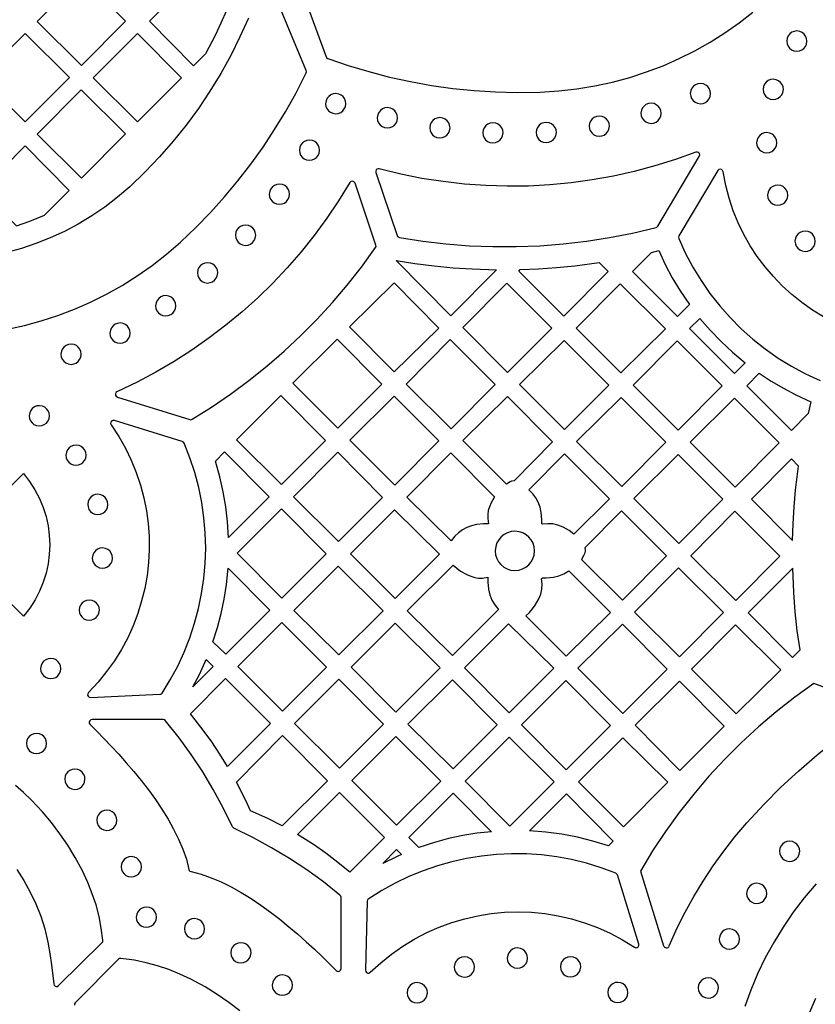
# Model space of a CAD drawing. Header units: millimetres. Extents: x -1176 to 822, y -1617 to -119.
# Tile 11 of 119: x -821 to -689, y -1178 to -1014. Entities that reach past the tile are written whole.
import ezdxf

# ---------------------------------------------------------------- set-up
doc = ezdxf.new("R2010")
doc.units = ezdxf.units.MM
doc.layers.add('pattern', color=5, linetype='Continuous', true_color=0x0000ff)

msp = doc.modelspace()

# ---------------------------------------------------------------- linework, layer by layer
at = {"layer": 'pattern'}
for points in [[(-775.9, -1004.84), (-770.45, -1019.81), (-770.37, -1019.96), (-770.16, -1020.1), (-766.77, -1021.26), (-763.34, -1022.29), (-759.88, -1023.19), (-756.39, -1023.95), (-752.87, -1024.58), (-749.33, -1025.08), (-745.78, -1025.44), (-742.21, -1025.67), (-738.63, -1025.76), (-734.76, -1025.7), (-731.69, -1025.51), (-728.66, -1025.17), (-725.68, -1024.68), (-722.75, -1024.04), (-719.88, -1023.26), (-717.07, -1022.35), (-714.32, -1021.3), (-711.64, -1020.12), (-709.03, -1018.81), (-706.49, -1017.38), (-704.04, -1015.83), (-701.66, -1014.17), (-699.38, -1012.39)], [(-823.51, -1065.2), (-820.67, -1064.59), (-817.86, -1063.83), (-815.09, -1062.93), (-812.35, -1061.89), (-809.65, -1060.71), (-807, -1059.39), (-804.41, -1057.93), (-801.88, -1056.33), (-799.41, -1054.59), (-797.01, -1052.71), (-794.69, -1050.69), (-792.15, -1048.27), (-789.7, -1045.76), (-787.36, -1043.16), (-785.11, -1040.48), (-782.97, -1037.72), (-780.94, -1034.88), (-779.01, -1031.96), (-777.2, -1028.97), (-775.49, -1025.91), (-773.75, -1022.48), (-773.7, -1022.34), (-773.74, -1022.09), (-780.06, -1006.83)], [(-783.37, -1013.36), (-784.78, -1016.51), (-786.31, -1019.6), (-787.98, -1022.62), (-789.77, -1025.56), (-791.69, -1028.42), (-793.73, -1031.19), (-795.89, -1033.88), (-798.17, -1036.48), (-800.56, -1038.98), (-803.14, -1041.46), (-805.18, -1043.22), (-807.29, -1044.85), (-809.47, -1046.34), (-811.71, -1047.69), (-814.01, -1048.91), (-816.36, -1049.99), (-818.75, -1050.94), (-821.18, -1051.75), (-823.64, -1052.42)], [(-687.61, -1063.15), (-689.44, -1062.02), (-691.2, -1060.78), (-692.87, -1059.44), (-694.46, -1057.99), (-695.94, -1056.45), (-697.33, -1054.82), (-698.62, -1053.1), (-699.79, -1051.3), (-700.85, -1049.42), (-701.8, -1047.47), (-702.62, -1045.46), (-703.31, -1043.38), (-703.88, -1041.24), (-704.32, -1038.96), (-704.41, -1038.74), (-704.59, -1038.6), (-704.8, -1038.55), (-705.02, -1038.61), (-705.21, -1038.79), (-711.68, -1049.66), (-711.75, -1049.85), (-711.71, -1050.1), (-710.61, -1052.51), (-709.37, -1054.85), (-708, -1057.1), (-706.51, -1059.26), (-704.89, -1061.32), (-703.16, -1063.28), (-701.31, -1065.13), (-699.36, -1066.88), (-697.31, -1068.5), (-695.15, -1070.01), (-692.91, -1071.39), (-690.58, -1072.64), (-688.17, -1073.75)], [(-827, -1095.44), (-820.84, -1089.27), (-819.81, -1090.59), (-818.93, -1091.97), (-818.17, -1093.41), (-817.56, -1094.9), (-817.08, -1096.43), (-816.74, -1097.98), (-816.53, -1099.55), (-816.46, -1101.13), (-816.53, -1102.72), (-816.73, -1104.29), (-817.07, -1105.84), (-817.55, -1107.37), (-818.16, -1108.86), (-818.91, -1110.3), (-819.8, -1111.68), (-820.84, -1113.03), (-827, -1106.86)], [(-678.99, -1128.03), (-689.21, -1124.26), (-692.39, -1126.54), (-695.46, -1128.94), (-698.43, -1131.46), (-701.29, -1134.1), (-704.05, -1136.84), (-706.69, -1139.7), (-709.22, -1142.65), (-711.62, -1145.71), (-713.9, -1148.87), (-716.06, -1152.12), (-718.1, -1155.48), (-714.23, -1167.93)], [(-713.29, -1167.97), (-711.95, -1164.97), (-710.63, -1162.32), (-709.2, -1159.71), (-707.65, -1157.15), (-705.99, -1154.64), (-704.22, -1152.19), (-702.34, -1149.79), (-700.35, -1147.45), (-697.56, -1144.42), (-694.68, -1141.53), (-691.72, -1138.77), (-688.67, -1136.13), (-685.52, -1133.61), (-682.26, -1131.21), (-678.88, -1128.92)], [(-821.95, -1155.23), (-820.75, -1157.06), (-819.69, -1158.98), (-818.75, -1160.96), (-817.96, -1163.02), (-817.3, -1165.13), (-816.78, -1167.32), (-816.44, -1169.22), (-816.15, -1171.13), (-815.8, -1174.28), (-815.73, -1174.49), (-815.59, -1174.63), (-815.41, -1174.71), (-815.21, -1174.71), (-814.98, -1174.58), (-807.73, -1167.41), (-807.62, -1167.26), (-807.59, -1167.02), (-807.87, -1165.01), (-808.25, -1163.05), (-808.75, -1161.14), (-809.37, -1159.27), (-810.1, -1157.42), (-811.07, -1155.33), (-812.21, -1153.22), (-813.43, -1151.2), (-814.75, -1149.26), (-816.16, -1147.4), (-817.68, -1145.6), (-819.53, -1143.63), (-820.83, -1142.4), (-822.17, -1141.25)], [(-688.84, -1157.61), (-690.81, -1159.95), (-692.64, -1162.35), (-694.33, -1164.83), (-695.88, -1167.37), (-697.3, -1169.97), (-698.57, -1172.62), (-699.7, -1175.32), (-700.69, -1178.06)], [(-784.78, -1178.8), (-786.64, -1177.37), (-788.57, -1176.04), (-790.58, -1174.8), (-792.94, -1173.52), (-794.77, -1172.65), (-796.62, -1171.91), (-798.49, -1171.28), (-800.4, -1170.77), (-802.34, -1170.36), (-804.63, -1170.04), (-804.82, -1170.05), (-805.03, -1170.18), (-812.2, -1177.43), (-812.31, -1177.61), (-812.33, -1177.82)], [(-687.99, -1218.67), (-689.13, -1216.34), (-690.13, -1213.97), (-690.99, -1211.55), (-691.73, -1209.1), (-692.32, -1206.62), (-692.78, -1204.11), (-693.11, -1201.59), (-693.3, -1199.05), (-693.35, -1196.51), (-693.27, -1193.97), (-693.05, -1191.43), (-692.69, -1188.91), (-692.2, -1186.4), (-691.57, -1183.91), (-690.8, -1181.45), (-689.89, -1179.02), (-688.85, -1176.64)]]:
    msp.add_lwpolyline(points, dxfattribs=at)
for points in [[(-811.22, -1006.57), (-818.57, -1013.94), (-811.18, -1021.27), (-803.84, -1013.91)], [(-787.03, -1012.12), (-787.95, -1014.2), (-788.93, -1016.25), (-790.54, -1019.33), (-792.52, -1021.31), (-799.83, -1013.91), (-792.56, -1006.62)], [(-813.19, -1023.28), (-820.57, -1015.95), (-827.92, -1023.32), (-820.54, -1030.65)], [(-809.22, -1023.32), (-801.83, -1030.65), (-794.52, -1023.32), (-801.84, -1015.92)], [(-693.72, -1017.21), (-693.66, -1017.65), (-693.5, -1018.04), (-693.25, -1018.38), (-692.92, -1018.64), (-692.54, -1018.82), (-692.04, -1018.9), (-691.6, -1018.84), (-691.2, -1018.68), (-690.87, -1018.43), (-690.6, -1018.1), (-690.43, -1017.71), (-690.35, -1017.21), (-690.41, -1016.77), (-690.57, -1016.38), (-690.82, -1016.04), (-691.15, -1015.78), (-691.54, -1015.6), (-692.04, -1015.52), (-692.47, -1015.58), (-692.87, -1015.74), (-693.2, -1016), (-693.47, -1016.32), (-693.64, -1016.71)], [(-697.65, -1025.25), (-697.6, -1025.69), (-697.43, -1026.08), (-697.18, -1026.42), (-696.86, -1026.68), (-696.47, -1026.86), (-695.97, -1026.93), (-695.53, -1026.88), (-695.14, -1026.72), (-694.8, -1026.46), (-694.54, -1026.14), (-694.36, -1025.75), (-694.28, -1025.25), (-694.34, -1024.81), (-694.5, -1024.42), (-694.75, -1024.08), (-695.08, -1023.82), (-695.47, -1023.64), (-695.97, -1023.56), (-696.41, -1023.62), (-696.8, -1023.78), (-697.14, -1024.04), (-697.4, -1024.36), (-697.58, -1024.75)], [(-709.78, -1025.95), (-709.72, -1026.39), (-709.56, -1026.79), (-709.31, -1027.12), (-708.98, -1027.39), (-708.59, -1027.56), (-708.09, -1027.64), (-707.65, -1027.58), (-707.26, -1027.42), (-706.92, -1027.17), (-706.66, -1026.84), (-706.48, -1026.45), (-706.41, -1025.95), (-706.46, -1025.52), (-706.63, -1025.12), (-706.88, -1024.78), (-707.2, -1024.52), (-707.59, -1024.34), (-708.09, -1024.27), (-708.53, -1024.33), (-708.92, -1024.49), (-709.26, -1024.74), (-709.52, -1025.07), (-709.7, -1025.45)], [(-818.57, -1032.7), (-811.18, -1040.03), (-803.84, -1032.66), (-811.22, -1025.33)], [(-770.52, -1027.63), (-770.46, -1028.06), (-770.3, -1028.46), (-770.05, -1028.8), (-769.72, -1029.06), (-769.33, -1029.24), (-768.83, -1029.31), (-768.4, -1029.25), (-768, -1029.09), (-767.67, -1028.84), (-767.4, -1028.51), (-767.23, -1028.13), (-767.15, -1027.63), (-767.21, -1027.19), (-767.37, -1026.79), (-767.62, -1026.46), (-767.95, -1026.19), (-768.33, -1026.02), (-768.83, -1025.94), (-769.27, -1026), (-769.67, -1026.16), (-770, -1026.41), (-770.27, -1026.74), (-770.44, -1027.13)], [(-761.91, -1029.98), (-761.86, -1030.42), (-761.69, -1030.81), (-761.44, -1031.15), (-761.11, -1031.41), (-760.73, -1031.59), (-760.23, -1031.67), (-759.79, -1031.61), (-759.39, -1031.45), (-759.06, -1031.2), (-758.79, -1030.87), (-758.62, -1030.48), (-758.54, -1029.98), (-758.6, -1029.54), (-758.76, -1029.15), (-759.01, -1028.81), (-759.34, -1028.55), (-759.73, -1028.37), (-760.23, -1028.29), (-760.66, -1028.35), (-761.06, -1028.51), (-761.4, -1028.77), (-761.66, -1029.09), (-761.84, -1029.48)], [(-718.01, -1029.23), (-717.95, -1029.67), (-717.79, -1030.06), (-717.54, -1030.4), (-717.21, -1030.66), (-716.82, -1030.84), (-716.32, -1030.91), (-715.89, -1030.86), (-715.49, -1030.7), (-715.15, -1030.44), (-714.89, -1030.12), (-714.71, -1029.73), (-714.64, -1029.23), (-714.69, -1028.79), (-714.86, -1028.4), (-715.11, -1028.06), (-715.44, -1027.8), (-715.82, -1027.62), (-716.32, -1027.54), (-716.76, -1027.6), (-717.16, -1027.76), (-717.49, -1028.02), (-717.76, -1028.34), (-717.93, -1028.73)], [(-753.17, -1031.65), (-753.12, -1032.08), (-752.95, -1032.48), (-752.7, -1032.82), (-752.38, -1033.08), (-751.99, -1033.26), (-751.49, -1033.33), (-751.05, -1033.28), (-750.66, -1033.11), (-750.32, -1032.86), (-750.05, -1032.53), (-749.88, -1032.15), (-749.8, -1031.65), (-749.86, -1031.21), (-750.02, -1030.81), (-750.27, -1030.48), (-750.6, -1030.21), (-750.99, -1030.04), (-751.49, -1029.96), (-751.93, -1030.02), (-752.32, -1030.18), (-752.66, -1030.43), (-752.92, -1030.76), (-753.1, -1031.15)], [(-726.62, -1031.39), (-726.57, -1031.82), (-726.41, -1032.22), (-726.15, -1032.56), (-725.83, -1032.82), (-725.44, -1033), (-724.94, -1033.07), (-724.5, -1033.01), (-724.11, -1032.85), (-723.77, -1032.6), (-723.51, -1032.27), (-723.33, -1031.89), (-723.26, -1031.39), (-723.31, -1030.95), (-723.47, -1030.56), (-723.73, -1030.22), (-724.05, -1029.95), (-724.44, -1029.78), (-724.94, -1029.7), (-725.38, -1029.76), (-725.77, -1029.92), (-726.11, -1030.17), (-726.37, -1030.5), (-726.55, -1030.89)], [(-744.34, -1032.49), (-744.28, -1032.92), (-744.12, -1033.32), (-743.87, -1033.66), (-743.54, -1033.92), (-743.15, -1034.1), (-742.65, -1034.17), (-742.21, -1034.11), (-741.82, -1033.95), (-741.48, -1033.7), (-741.22, -1033.37), (-741.04, -1032.99), (-740.97, -1032.49), (-741.02, -1032.05), (-741.19, -1031.65), (-741.44, -1031.32), (-741.76, -1031.05), (-742.15, -1030.88), (-742.65, -1030.8), (-743.09, -1030.86), (-743.48, -1031.02), (-743.82, -1031.27), (-744.08, -1031.6), (-744.26, -1031.99)], [(-735.45, -1032.43), (-735.39, -1032.87), (-735.23, -1033.26), (-734.98, -1033.6), (-734.65, -1033.86), (-734.27, -1034.04), (-733.76, -1034.11), (-733.33, -1034.06), (-732.93, -1033.89), (-732.6, -1033.64), (-732.33, -1033.32), (-732.16, -1032.93), (-732.08, -1032.43), (-732.14, -1031.99), (-732.3, -1031.6), (-732.55, -1031.26), (-732.88, -1031), (-733.27, -1030.82), (-733.76, -1030.74), (-734.2, -1030.8), (-734.6, -1030.96), (-734.94, -1031.21), (-735.2, -1031.54), (-735.38, -1031.93)], [(-698.74, -1034.13), (-698.69, -1034.57), (-698.53, -1034.96), (-698.27, -1035.3), (-697.95, -1035.56), (-697.56, -1035.74), (-697.06, -1035.81), (-696.62, -1035.76), (-696.23, -1035.59), (-695.89, -1035.34), (-695.63, -1035.02), (-695.45, -1034.63), (-695.38, -1034.13), (-695.43, -1033.69), (-695.59, -1033.3), (-695.85, -1032.96), (-696.17, -1032.7), (-696.56, -1032.52), (-697.06, -1032.44), (-697.5, -1032.5), (-697.89, -1032.66), (-698.23, -1032.91), (-698.49, -1033.24), (-698.67, -1033.63)], [(-821.99, -1047.96), (-819.78, -1047.2), (-817.35, -1046.21), (-813.23, -1042.08), (-820.54, -1034.68), (-827.92, -1042.08)], [(-774.89, -1035.37), (-774.83, -1035.81), (-774.67, -1036.2), (-774.42, -1036.54), (-774.09, -1036.81), (-773.7, -1036.98), (-773.2, -1037.06), (-772.76, -1037), (-772.37, -1036.84), (-772.03, -1036.59), (-771.77, -1036.26), (-771.59, -1035.87), (-771.52, -1035.37), (-771.57, -1034.93), (-771.74, -1034.54), (-771.99, -1034.2), (-772.31, -1033.94), (-772.7, -1033.76), (-773.2, -1033.69), (-773.64, -1033.74), (-774.03, -1033.91), (-774.37, -1034.16), (-774.64, -1034.49), (-774.81, -1034.87)], [(-758.23, -1049.93), (-754.35, -1050.53), (-750.47, -1050.99), (-746.57, -1051.29), (-742.67, -1051.44), (-738.76, -1051.44), (-734.86, -1051.29), (-730.97, -1050.99), (-727.09, -1050.53), (-723.23, -1049.93), (-719.39, -1049.18), (-715.49, -1048.25), (-715.37, -1048.2), (-715.19, -1048.03), (-708.28, -1036.42), (-708.21, -1036.18), (-708.26, -1035.96), (-708.4, -1035.79), (-708.61, -1035.69), (-708.86, -1035.72), (-712.25, -1036.94), (-715.67, -1038.01), (-719.12, -1038.93), (-722.6, -1039.71), (-726.11, -1040.34), (-729.64, -1040.83), (-733.18, -1041.16), (-736.73, -1041.35), (-740.29, -1041.39), (-743.84, -1041.28), (-747.4, -1041.03), (-750.94, -1040.62), (-754.48, -1040.07), (-757.99, -1039.37), (-761.58, -1038.49), (-761.78, -1038.48), (-761.96, -1038.55), (-762.09, -1038.68), (-762.17, -1038.85), (-762.16, -1039.11), (-758.6, -1049.61), (-758.54, -1049.74), (-758.46, -1049.83)], [(-766.5, -1040.79), (-768.35, -1043.8), (-770.33, -1046.73), (-772.42, -1049.57), (-774.61, -1052.31), (-776.92, -1054.96), (-779.32, -1057.51), (-781.83, -1059.96), (-784.44, -1062.31), (-787.13, -1064.54), (-789.92, -1066.67), (-792.8, -1068.69), (-795.76, -1070.59), (-798.79, -1072.37), (-801.91, -1074.02), (-805.26, -1075.63), (-805.44, -1075.78), (-805.53, -1075.98), (-805.52, -1076.19), (-805.42, -1076.39), (-805.2, -1076.53), (-793.13, -1080.27), (-792.98, -1080.29), (-792.74, -1080.22), (-789.5, -1078.18), (-786.35, -1076.02), (-783.29, -1073.75), (-780.31, -1071.37), (-777.43, -1068.87), (-774.65, -1066.27), (-771.97, -1063.57), (-769.39, -1060.76), (-766.92, -1057.86), (-764.55, -1054.86), (-762.2, -1051.61), (-762.11, -1051.43), (-762.14, -1051.18), (-765.62, -1040.88), (-765.74, -1040.69), (-765.91, -1040.58), (-766.11, -1040.55), (-766.31, -1040.61)], [(-779.9, -1042.71), (-779.84, -1043.15), (-779.68, -1043.55), (-779.43, -1043.88), (-779.1, -1044.15), (-778.71, -1044.32), (-778.21, -1044.4), (-777.77, -1044.34), (-777.38, -1044.18), (-777.04, -1043.93), (-776.78, -1043.6), (-776.6, -1043.21), (-776.53, -1042.71), (-776.58, -1042.28), (-776.75, -1041.88), (-777, -1041.54), (-777.32, -1041.28), (-777.71, -1041.1), (-778.21, -1041.03), (-778.65, -1041.09), (-779.04, -1041.25), (-779.38, -1041.5), (-779.65, -1041.83), (-779.82, -1042.21)], [(-696.91, -1042.88), (-696.86, -1043.32), (-696.69, -1043.71), (-696.44, -1044.05), (-696.12, -1044.31), (-695.73, -1044.49), (-695.23, -1044.56), (-694.79, -1044.51), (-694.4, -1044.34), (-694.06, -1044.09), (-693.8, -1043.77), (-693.62, -1043.38), (-693.54, -1042.88), (-693.6, -1042.44), (-693.76, -1042.05), (-694.02, -1041.71), (-694.34, -1041.45), (-694.73, -1041.27), (-695.23, -1041.19), (-695.67, -1041.25), (-696.06, -1041.41), (-696.4, -1041.66), (-696.66, -1041.99), (-696.84, -1042.38)], [(-785.53, -1049.56), (-785.48, -1049.99), (-785.31, -1050.39), (-785.06, -1050.73), (-784.73, -1050.99), (-784.35, -1051.17), (-783.85, -1051.24), (-783.41, -1051.19), (-783.02, -1051.02), (-782.68, -1050.77), (-782.41, -1050.44), (-782.24, -1050.06), (-782.16, -1049.56), (-782.22, -1049.12), (-782.38, -1048.72), (-782.63, -1048.39), (-782.96, -1048.12), (-783.35, -1047.95), (-783.85, -1047.87), (-784.29, -1047.93), (-784.68, -1048.09), (-785.02, -1048.34), (-785.28, -1048.67), (-785.46, -1049.06)], [(-692.35, -1050.56), (-692.29, -1050.99), (-692.13, -1051.39), (-691.88, -1051.72), (-691.55, -1051.99), (-691.17, -1052.17), (-690.66, -1052.24), (-690.23, -1052.18), (-689.83, -1052.02), (-689.5, -1051.77), (-689.23, -1051.44), (-689.06, -1051.06), (-688.98, -1050.56), (-689.04, -1050.12), (-689.2, -1049.72), (-689.45, -1049.39), (-689.78, -1049.12), (-690.16, -1048.95), (-690.66, -1048.87), (-691.1, -1048.93), (-691.5, -1049.09), (-691.83, -1049.34), (-692.1, -1049.67), (-692.27, -1050.06)], [(-716.27, -1052.41), (-715.04, -1052.11), (-713.96, -1054.42), (-712.78, -1056.66), (-711.47, -1058.83), (-709.92, -1061.11), (-711.9, -1063.11), (-719.42, -1055.59)], [(-791.86, -1055.82), (-791.8, -1056.26), (-791.64, -1056.66), (-791.39, -1056.99), (-791.06, -1057.26), (-790.67, -1057.44), (-790.17, -1057.51), (-789.73, -1057.45), (-789.34, -1057.29), (-789, -1057.04), (-788.74, -1056.71), (-788.56, -1056.32), (-788.49, -1055.82), (-788.54, -1055.39), (-788.71, -1054.99), (-788.96, -1054.65), (-789.29, -1054.39), (-789.67, -1054.21), (-790.17, -1054.14), (-790.61, -1054.2), (-791, -1054.36), (-791.34, -1054.61), (-791.61, -1054.94), (-791.78, -1055.32)], [(-758.79, -1053.74), (-755.63, -1054.24), (-752.46, -1054.65), (-749.29, -1054.96), (-746.11, -1055.17), (-742.04, -1055.3), (-749.64, -1062.98)], [(-738.11, -1055.28), (-735.07, -1055.16), (-732.04, -1054.95), (-729.03, -1054.66), (-724.98, -1054.12), (-723.48, -1055.62), (-730.82, -1063.02), (-738.33, -1055.51)], [(-759.1, -1057.5), (-766.55, -1064.8), (-759.11, -1072.31), (-751.67, -1065.01)], [(-740.24, -1072.4), (-747.69, -1064.95), (-740.35, -1057.54), (-732.83, -1065.06)], [(-721.45, -1057.65), (-713.93, -1065.16), (-721.34, -1072.5), (-728.78, -1065.05)], [(-798.83, -1061.29), (-798.77, -1061.73), (-798.61, -1062.12), (-798.36, -1062.46), (-798.03, -1062.73), (-797.64, -1062.9), (-797.14, -1062.98), (-796.71, -1062.92), (-796.31, -1062.76), (-795.98, -1062.51), (-795.71, -1062.18), (-795.53, -1061.79), (-795.46, -1061.29), (-795.52, -1060.85), (-795.68, -1060.46), (-795.93, -1060.12), (-796.26, -1059.86), (-796.64, -1059.68), (-797.14, -1059.61), (-797.58, -1059.66), (-797.98, -1059.83), (-798.31, -1060.08), (-798.58, -1060.41), (-798.75, -1060.79)], [(-806.43, -1065.86), (-806.38, -1066.29), (-806.21, -1066.69), (-805.96, -1067.02), (-805.64, -1067.29), (-805.25, -1067.47), (-804.75, -1067.54), (-804.31, -1067.48), (-803.92, -1067.32), (-803.58, -1067.07), (-803.32, -1066.74), (-803.14, -1066.36), (-803.06, -1065.86), (-803.12, -1065.42), (-803.28, -1065.02), (-803.53, -1064.69), (-803.86, -1064.42), (-804.25, -1064.25), (-804.75, -1064.17), (-805.19, -1064.23), (-805.58, -1064.39), (-805.92, -1064.64), (-806.18, -1064.97), (-806.36, -1065.36)], [(-700.63, -1070.81), (-702.42, -1072.58), (-709.9, -1065.11), (-708.17, -1063.4), (-706.46, -1065.39), (-704.65, -1067.27), (-702.75, -1069.04)], [(-814.6, -1069.38), (-814.54, -1069.81), (-814.38, -1070.21), (-814.12, -1070.55), (-813.8, -1070.81), (-813.41, -1070.99), (-812.91, -1071.06), (-812.47, -1071), (-812.08, -1070.84), (-811.74, -1070.59), (-811.48, -1070.26), (-811.3, -1069.88), (-811.23, -1069.38), (-811.28, -1068.94), (-811.44, -1068.54), (-811.7, -1068.21), (-812.02, -1067.94), (-812.41, -1067.77), (-812.91, -1067.69), (-813.35, -1067.75), (-813.74, -1067.91), (-814.08, -1068.16), (-814.34, -1068.49), (-814.52, -1068.88)], [(-776, -1074.19), (-768.61, -1066.88), (-761.15, -1074.34), (-768.5, -1081.68)], [(-757.09, -1074.35), (-749.75, -1066.94), (-742.27, -1074.42), (-749.61, -1081.83)], [(-738.22, -1074.42), (-730.81, -1067.08), (-723.37, -1074.52), (-730.71, -1081.93)], [(-704.47, -1074.62), (-711.81, -1082.03), (-719.28, -1074.55), (-711.95, -1067.15)], [(-690.17, -1079.27), (-692.93, -1082.07), (-700.37, -1074.63), (-698.3, -1072.54), (-696.31, -1073.84), (-694.28, -1075.04), (-692.2, -1076.14), (-689.69, -1077.29)], [(-785.34, -1083.64), (-778, -1076.23), (-770.51, -1083.73), (-777.88, -1091.1)], [(-766.5, -1083.69), (-759.11, -1076.37), (-751.67, -1083.81), (-758.98, -1091.2)], [(-739.14, -1090.45), (-739.54, -1090.54), (-739.79, -1090.64), (-740.41, -1091.02), (-747.66, -1083.77), (-740.25, -1076.43), (-732.72, -1083.96)], [(-728.72, -1083.92), (-721.31, -1076.58), (-713.87, -1084.02), (-721.21, -1091.43)], [(-702.3, -1091.53), (-709.82, -1084.02), (-702.41, -1076.68), (-694.97, -1084.12)], [(-819.87, -1079.63), (-819.82, -1080.07), (-819.65, -1080.46), (-819.4, -1080.8), (-819.08, -1081.06), (-818.69, -1081.24), (-818.19, -1081.32), (-817.75, -1081.26), (-817.36, -1081.1), (-817.02, -1080.84), (-816.76, -1080.52), (-816.58, -1080.13), (-816.5, -1079.63), (-816.56, -1079.19), (-816.72, -1078.8), (-816.97, -1078.46), (-817.3, -1078.2), (-817.69, -1078.02), (-818.19, -1077.95), (-818.63, -1078), (-819.02, -1078.16), (-819.36, -1078.42), (-819.62, -1078.74), (-819.8, -1079.13)], [(-797.74, -1125.83), (-796.38, -1123.61), (-795.15, -1121.33), (-794.07, -1119), (-793.13, -1116.62), (-792.33, -1114.2), (-791.67, -1111.74), (-791.16, -1109.26), (-790.79, -1106.75), (-790.57, -1104.22), (-790.49, -1101.69), (-790.56, -1099.15), (-790.77, -1096.62), (-791.14, -1094.09), (-791.65, -1091.58), (-792.31, -1089.1), (-793.11, -1086.64), (-794.09, -1084.18), (-794.17, -1084.04), (-794.39, -1083.91), (-805.69, -1080.41), (-805.94, -1080.4), (-806.14, -1080.5), (-806.28, -1080.68), (-806.32, -1080.9), (-806.23, -1081.15), (-804.97, -1083.06), (-803.86, -1085.02), (-802.88, -1087.04), (-802.04, -1089.09), (-801.35, -1091.18), (-800.78, -1093.3), (-800.36, -1095.45), (-800.07, -1097.6), (-799.91, -1099.77), (-799.89, -1101.94), (-800.01, -1104.1), (-800.26, -1106.25), (-800.64, -1108.39), (-801.15, -1110.49), (-801.8, -1112.57), (-802.58, -1114.61), (-803.48, -1116.61), (-804.52, -1118.55), (-805.69, -1120.44), (-806.99, -1122.26), (-808.42, -1124.01), (-810.02, -1125.74), (-810.14, -1125.94), (-810.16, -1126.16), (-810.07, -1126.36), (-809.91, -1126.5), (-809.66, -1126.56), (-798.12, -1126.04), (-797.92, -1126)], [(-813.77, -1086.2), (-813.71, -1086.63), (-813.55, -1087.03), (-813.3, -1087.37), (-812.97, -1087.63), (-812.58, -1087.81), (-812.08, -1087.88), (-811.65, -1087.82), (-811.25, -1087.66), (-810.92, -1087.41), (-810.65, -1087.08), (-810.47, -1086.7), (-810.4, -1086.2), (-810.46, -1085.76), (-810.62, -1085.37), (-810.87, -1085.03), (-811.2, -1084.76), (-811.58, -1084.59), (-812.08, -1084.51), (-812.52, -1084.57), (-812.92, -1084.73), (-813.25, -1084.98), (-813.52, -1085.31), (-813.69, -1085.7)], [(-786.67, -1099.89), (-786.83, -1097.32), (-787.12, -1094.79), (-787.55, -1092.29), (-788.11, -1089.81), (-788.87, -1087.17), (-787.35, -1085.65), (-779.93, -1093.14)], [(-768.36, -1100.58), (-775.86, -1093.16), (-768.48, -1085.72), (-761.02, -1093.24)], [(-742.95, -1094.13), (-743.23, -1094.78), (-743.42, -1095.43), (-743.51, -1096.08), (-743.51, -1096.75), (-743.39, -1097.65), (-744.2, -1097.64), (-745.4, -1097.76), (-746.22, -1097.95), (-747, -1098.24), (-747.73, -1098.63), (-748.4, -1099.12), (-749.01, -1099.69), (-749.63, -1100.47), (-756.99, -1093.18), (-749.68, -1085.8), (-742.37, -1093.11), (-742.37, -1093.12)], [(-729.18, -1099.33), (-729.95, -1098.76), (-730.98, -1098.17), (-731.82, -1097.83), (-732.65, -1097.65), (-733.5, -1097.61), (-734.4, -1097.71), (-734.5, -1097.62), (-734.49, -1096.95), (-734.61, -1095.73), (-734.81, -1094.85), (-735.1, -1094.05), (-735.49, -1093.33), (-736, -1092.66), (-736.7, -1091.97), (-730.74, -1085.95), (-723.24, -1093.45)], [(-711.81, -1086.08), (-704.37, -1093.52), (-711.7, -1100.93), (-719.21, -1093.42)], [(-692.74, -1100.41), (-692.65, -1097.61), (-692.49, -1094.83), (-692.25, -1092.05), (-691.76, -1088), (-692.94, -1086.82), (-699.6, -1093.55)], [(-810.14, -1094.39), (-810.08, -1094.83), (-809.92, -1095.23), (-809.67, -1095.56), (-809.34, -1095.83), (-808.95, -1096), (-808.45, -1096.08), (-808.01, -1096.02), (-807.62, -1095.86), (-807.28, -1095.61), (-807.02, -1095.28), (-806.84, -1094.89), (-806.77, -1094.39), (-806.82, -1093.96), (-806.99, -1093.56), (-807.24, -1093.23), (-807.56, -1092.96), (-807.95, -1092.78), (-808.45, -1092.71), (-808.89, -1092.77), (-809.28, -1092.93), (-809.62, -1093.18), (-809.88, -1093.51), (-810.06, -1093.89)], [(-777.87, -1095.13), (-770.42, -1102.64), (-777.8, -1110.01), (-785.24, -1102.51)], [(-766.39, -1102.66), (-759.02, -1095.29), (-751.53, -1102.71), (-758.91, -1110.08)], [(-727.37, -1101.64), (-727.3, -1101.93), (-727.29, -1102.21), (-727.39, -1102.65), (-727.49, -1102.88), (-727.88, -1103.55), (-721.06, -1110.37), (-713.72, -1102.96), (-721.23, -1095.45)], [(-694.87, -1103.02), (-702.2, -1110.43), (-709.68, -1102.95), (-702.34, -1095.54)], [(-742.26, -1102.14), (-742.2, -1102.79), (-742.01, -1103.4), (-741.71, -1103.95), (-741.32, -1104.43), (-740.85, -1104.83), (-740.3, -1105.14), (-739.7, -1105.33), (-738.99, -1105.41), (-738.34, -1105.34), (-737.73, -1105.16), (-737.17, -1104.86), (-736.69, -1104.47), (-736.29, -1103.99), (-735.99, -1103.45), (-735.79, -1102.84), (-735.71, -1102.14), (-735.78, -1101.48), (-735.97, -1100.87), (-736.26, -1100.32), (-736.65, -1099.84), (-737.13, -1099.44), (-737.68, -1099.13), (-738.28, -1098.94), (-738.99, -1098.86), (-739.64, -1098.93), (-740.25, -1099.11), (-740.8, -1099.41), (-741.28, -1099.8), (-741.68, -1100.28), (-741.99, -1100.82), (-742.19, -1101.43)], [(-809.37, -1103.33), (-809.31, -1103.76), (-809.15, -1104.16), (-808.9, -1104.5), (-808.57, -1104.76), (-808.19, -1104.94), (-807.69, -1105.01), (-807.25, -1104.95), (-806.85, -1104.79), (-806.52, -1104.54), (-806.25, -1104.21), (-806.08, -1103.83), (-806, -1103.33), (-806.06, -1102.89), (-806.22, -1102.5), (-806.47, -1102.16), (-806.8, -1101.89), (-807.19, -1101.72), (-807.69, -1101.64), (-808.12, -1101.7), (-808.52, -1101.86), (-808.85, -1102.11), (-809.12, -1102.44), (-809.3, -1102.83)], [(-786.76, -1105.04), (-779.82, -1112.04), (-787.16, -1119.37), (-789.27, -1117.27), (-788.52, -1114.92), (-787.9, -1112.56), (-787.41, -1110.18), (-787.03, -1107.77)], [(-768.4, -1104.67), (-760.95, -1112.12), (-768.31, -1119.48), (-775.79, -1112.06)], [(-749.28, -1104.51), (-748.67, -1105.04), (-748.03, -1105.51), (-747, -1106.1), (-746.34, -1106.38), (-745.69, -1106.56), (-745.04, -1106.66), (-744.38, -1106.66), (-743.48, -1106.54), (-743.48, -1107.34), (-743.37, -1108.54), (-743.15, -1109.49), (-742.81, -1110.35), (-742.33, -1111.13), (-741.71, -1111.89), (-749.4, -1119.58), (-756.91, -1112.14)], [(-737.15, -1112.95), (-736.58, -1112.39), (-736.07, -1111.8), (-735.61, -1111.17), (-735.03, -1110.14), (-734.7, -1109.33), (-734.51, -1108.52), (-734.46, -1107.69), (-734.55, -1106.79), (-734.4, -1106.63), (-733.78, -1106.63), (-732.58, -1106.51), (-731.68, -1106.3), (-730.84, -1105.97), (-730, -1105.48), (-723.09, -1112.39), (-730.47, -1119.7)], [(-711.74, -1104.94), (-704.27, -1112.41), (-711.6, -1119.82), (-719.08, -1112.35)], [(-692.73, -1105.02), (-700.13, -1112.49), (-692.75, -1119.88), (-691.51, -1118.63), (-691.96, -1115.45), (-692.31, -1112.28), (-692.56, -1109.1)], [(-811.55, -1112.02), (-811.5, -1112.46), (-811.33, -1112.86), (-811.08, -1113.19), (-810.76, -1113.46), (-810.37, -1113.63), (-809.87, -1113.71), (-809.43, -1113.65), (-809.04, -1113.49), (-808.7, -1113.24), (-808.44, -1112.91), (-808.26, -1112.52), (-808.18, -1112.02), (-808.24, -1111.58), (-808.4, -1111.19), (-808.66, -1110.85), (-808.98, -1110.59), (-809.37, -1110.41), (-809.87, -1110.34), (-810.31, -1110.39), (-810.7, -1110.56), (-811.04, -1110.81), (-811.3, -1111.14), (-811.48, -1111.52)], [(-777.8, -1114.07), (-770.35, -1121.52), (-777.7, -1128.87), (-785.15, -1121.42)], [(-758.84, -1129.01), (-766.28, -1121.5), (-758.94, -1114.16), (-751.43, -1121.6)], [(-740.04, -1114.27), (-732.53, -1121.71), (-739.94, -1129.12), (-747.38, -1121.6)], [(-721.04, -1129.22), (-728.49, -1121.69), (-721.1, -1114.37), (-713.64, -1121.83)], [(-702.24, -1114.44), (-694.72, -1121.95), (-702.14, -1129.29), (-709.58, -1121.85)], [(-817.99, -1121.74), (-817.93, -1122.18), (-817.77, -1122.58), (-817.52, -1122.91), (-817.19, -1123.18), (-816.8, -1123.35), (-816.3, -1123.43), (-815.86, -1123.37), (-815.47, -1123.21), (-815.13, -1122.96), (-814.87, -1122.63), (-814.69, -1122.24), (-814.62, -1121.74), (-814.67, -1121.31), (-814.83, -1120.91), (-815.09, -1120.58), (-815.41, -1120.31), (-815.8, -1120.14), (-816.3, -1120.06), (-816.74, -1120.12), (-817.13, -1120.28), (-817.47, -1120.53), (-817.73, -1120.86), (-817.91, -1121.24)], [(-792.62, -1124.8), (-791.54, -1122.72), (-790.4, -1120.22), (-789.22, -1121.4)], [(-786.85, -1138.09), (-788.14, -1136.01), (-789.48, -1133.98), (-790.9, -1132), (-793, -1129.28), (-787.2, -1123.42), (-779.72, -1130.9)], [(-768.2, -1138.37), (-775.68, -1130.89), (-768.31, -1123.52), (-760.87, -1131.04)], [(-741.96, -1131.14), (-749.3, -1138.48), (-756.81, -1131.03), (-749.41, -1123.63)], [(-730.5, -1123.73), (-723.06, -1131.24), (-730.44, -1138.62), (-737.88, -1131.1)], [(-704.14, -1131.33), (-711.54, -1138.72), (-718.99, -1131.19), (-711.6, -1123.87)], [(-767.94, -1159.85), (-767.97, -1159.68), (-768.12, -1159.48), (-770.86, -1157.31), (-773.67, -1155.28), (-776.54, -1153.38), (-779.5, -1151.6), (-782.54, -1149.94), (-785.79, -1148.34), (-785.86, -1148.3), (-786.02, -1148.1), (-787.56, -1144.97), (-789.22, -1141.92), (-790.99, -1138.96), (-792.89, -1136.08), (-794.92, -1133.27), (-797.16, -1130.43), (-797.29, -1130.31), (-797.53, -1130.25), (-809.41, -1130.25), (-809.63, -1130.3), (-809.79, -1130.45), (-809.88, -1130.64), (-809.87, -1130.85), (-809.74, -1131.08), (-808.61, -1132.19), (-807.43, -1133.39), (-806.21, -1134.67), (-804.97, -1136.02), (-803.71, -1137.43), (-802.46, -1138.89), (-801.23, -1140.41), (-800.03, -1141.97), (-798.87, -1143.57), (-797.78, -1145.19), (-796.76, -1146.84), (-795.83, -1148.5), (-795, -1150.18), (-794.29, -1151.85), (-793.71, -1153.52), (-793.27, -1155.21), (-793.22, -1155.37), (-793.13, -1155.48), (-792.9, -1155.58), (-791.24, -1156.02), (-789.57, -1156.59), (-787.9, -1157.3), (-786.23, -1158.13), (-784.56, -1159.06), (-782.91, -1160.07), (-781.29, -1161.17), (-779.69, -1162.32), (-778.13, -1163.52), (-776.62, -1164.76), (-775.15, -1166.01), (-773.74, -1167.26), (-772.39, -1168.51), (-771.11, -1169.73), (-769.91, -1170.91), (-768.77, -1172.07), (-768.58, -1172.19), (-768.36, -1172.21), (-768.16, -1172.13), (-768.01, -1171.98), (-767.95, -1171.73)], [(-820.34, -1134.23), (-820.29, -1134.67), (-820.12, -1135.06), (-819.87, -1135.4), (-819.55, -1135.66), (-819.16, -1135.84), (-818.66, -1135.92), (-818.22, -1135.86), (-817.83, -1135.7), (-817.49, -1135.44), (-817.23, -1135.12), (-817.05, -1134.73), (-816.97, -1134.23), (-817.03, -1133.79), (-817.19, -1133.4), (-817.44, -1133.06), (-817.77, -1132.8), (-818.16, -1132.62), (-818.66, -1132.55), (-819.1, -1132.6), (-819.49, -1132.77), (-819.83, -1133.02), (-820.09, -1133.34), (-820.27, -1133.73)], [(-785.38, -1140.68), (-777.7, -1132.92), (-770.18, -1140.43), (-777.77, -1147.95), (-780.15, -1146.74), (-783, -1145.47), (-783.82, -1143.72)], [(-758.7, -1147.86), (-766.17, -1140.39), (-758.84, -1133.06), (-751.33, -1140.5)], [(-739.83, -1148.01), (-747.28, -1140.5), (-739.94, -1133.16), (-732.43, -1140.6)], [(-721.04, -1133.27), (-713.52, -1140.7), (-720.93, -1148.11), (-728.38, -1140.6)], [(-813.96, -1140.2), (-813.9, -1140.64), (-813.74, -1141.03), (-813.49, -1141.37), (-813.16, -1141.63), (-812.77, -1141.81), (-812.27, -1141.88), (-811.83, -1141.83), (-811.44, -1141.67), (-811.1, -1141.41), (-810.84, -1141.09), (-810.66, -1140.7), (-810.59, -1140.2), (-810.64, -1139.76), (-810.81, -1139.37), (-811.06, -1139.03), (-811.39, -1138.76), (-811.77, -1138.59), (-812.27, -1138.51), (-812.71, -1138.57), (-813.1, -1138.73), (-813.44, -1138.98), (-813.7, -1139.31), (-813.88, -1139.7)], [(-775.19, -1149.41), (-768.19, -1142.42), (-760.72, -1149.89), (-766.5, -1155.69), (-768.46, -1154.06), (-770.48, -1152.53), (-772.56, -1151.07)], [(-742.89, -1148.93), (-745.31, -1149.2), (-747.69, -1149.59), (-750.04, -1150.09), (-752.37, -1150.72), (-754.98, -1151.58), (-756.67, -1149.89), (-749.3, -1142.52)], [(-723.42, -1151.28), (-726, -1150.48), (-728.59, -1149.84), (-731.2, -1149.35), (-733.84, -1149), (-736.58, -1148.8), (-730.4, -1142.63), (-722.62, -1150.48)], [(-808.63, -1147.03), (-808.57, -1147.47), (-808.41, -1147.87), (-808.16, -1148.2), (-807.83, -1148.47), (-807.45, -1148.64), (-806.95, -1148.72), (-806.51, -1148.66), (-806.11, -1148.5), (-805.78, -1148.25), (-805.51, -1147.92), (-805.33, -1147.53), (-805.26, -1147.03), (-805.32, -1146.6), (-805.48, -1146.2), (-805.73, -1145.86), (-806.06, -1145.6), (-806.45, -1145.42), (-806.95, -1145.35), (-807.38, -1145.41), (-807.78, -1145.57), (-808.11, -1145.82), (-808.38, -1146.15), (-808.55, -1146.53)], [(-694.93, -1152.2), (-694.87, -1152.64), (-694.71, -1153.03), (-694.45, -1153.37), (-694.13, -1153.63), (-693.74, -1153.81), (-693.24, -1153.89), (-692.8, -1153.83), (-692.41, -1153.67), (-692.07, -1153.42), (-691.81, -1153.09), (-691.63, -1152.7), (-691.56, -1152.2), (-691.61, -1151.76), (-691.78, -1151.37), (-692.03, -1151.03), (-692.35, -1150.77), (-692.74, -1150.59), (-693.24, -1150.52), (-693.68, -1150.57), (-694.07, -1150.74), (-694.41, -1150.99), (-694.67, -1151.31), (-694.85, -1151.7)], [(-804.55, -1154.77), (-804.5, -1155.2), (-804.34, -1155.6), (-804.08, -1155.94), (-803.76, -1156.2), (-803.37, -1156.38), (-802.87, -1156.45), (-802.43, -1156.39), (-802.04, -1156.23), (-801.7, -1155.98), (-801.44, -1155.65), (-801.26, -1155.27), (-801.18, -1154.77), (-801.24, -1154.33), (-801.4, -1153.93), (-801.66, -1153.6), (-801.98, -1153.33), (-802.37, -1153.16), (-802.87, -1153.08), (-803.31, -1153.14), (-803.7, -1153.3), (-804.04, -1153.55), (-804.3, -1153.88), (-804.48, -1154.27)], [(-722.21, -1155.83), (-724.63, -1154.94), (-727.07, -1154.19), (-729.54, -1153.58), (-732.03, -1153.12), (-734.54, -1152.81), (-737.05, -1152.64), (-739.56, -1152.61), (-742.06, -1152.73), (-744.56, -1152.99), (-747.03, -1153.39), (-749.49, -1153.93), (-751.91, -1154.61), (-754.29, -1155.43), (-756.64, -1156.39), (-758.93, -1157.49), (-761.17, -1158.73), (-763.41, -1160.15), (-763.55, -1160.29), (-763.62, -1160.53), (-763.89, -1172.01), (-763.84, -1172.24), (-763.7, -1172.4), (-763.51, -1172.49), (-763.29, -1172.49), (-763.07, -1172.36), (-761.34, -1170.77), (-759.52, -1169.31), (-757.64, -1167.98), (-755.68, -1166.79), (-753.66, -1165.74), (-751.59, -1164.83), (-749.48, -1164.05), (-747.32, -1163.42), (-745.14, -1162.92), (-742.93, -1162.57), (-740.7, -1162.36), (-738.47, -1162.29), (-736.23, -1162.36), (-733.99, -1162.58), (-731.77, -1162.94), (-729.56, -1163.45), (-727.39, -1164.1), (-725.24, -1164.9), (-723.14, -1165.85), (-721.08, -1166.94), (-719.08, -1168.19), (-718.85, -1168.27), (-718.62, -1168.23), (-718.44, -1168.1), (-718.34, -1167.91), (-718.35, -1167.65), (-721.93, -1156.14), (-722.01, -1155.98)], [(-761.01, -1154.23), (-758.69, -1151.92), (-757.88, -1152.73), (-758.58, -1153.04)], [(-700.41, -1159.2), (-700.35, -1159.64), (-700.19, -1160.03), (-699.94, -1160.37), (-699.61, -1160.63), (-699.22, -1160.81), (-698.72, -1160.88), (-698.29, -1160.83), (-697.89, -1160.66), (-697.56, -1160.41), (-697.29, -1160.08), (-697.11, -1159.7), (-697.04, -1159.2), (-697.1, -1158.76), (-697.26, -1158.37), (-697.51, -1158.03), (-697.84, -1157.76), (-698.22, -1157.59), (-698.72, -1157.51), (-699.16, -1157.57), (-699.56, -1157.73), (-699.89, -1157.98), (-700.16, -1158.31), (-700.33, -1158.7)], [(-802.05, -1163.17), (-801.99, -1163.61), (-801.83, -1164.01), (-801.58, -1164.34), (-801.25, -1164.61), (-800.87, -1164.78), (-800.37, -1164.86), (-799.93, -1164.8), (-799.53, -1164.64), (-799.2, -1164.39), (-798.93, -1164.06), (-798.76, -1163.67), (-798.68, -1163.17), (-798.74, -1162.74), (-798.9, -1162.34), (-799.15, -1162), (-799.48, -1161.74), (-799.87, -1161.56), (-800.37, -1161.49), (-800.8, -1161.55), (-801.2, -1161.71), (-801.53, -1161.96), (-801.8, -1162.29), (-801.98, -1162.67)], [(-794.04, -1165.09), (-793.98, -1165.53), (-793.82, -1165.92), (-793.57, -1166.26), (-793.24, -1166.52), (-792.86, -1166.7), (-792.36, -1166.77), (-791.92, -1166.72), (-791.52, -1166.55), (-791.19, -1166.3), (-790.92, -1165.98), (-790.75, -1165.59), (-790.67, -1165.09), (-790.73, -1164.65), (-790.89, -1164.26), (-791.14, -1163.92), (-791.47, -1163.66), (-791.86, -1163.48), (-792.36, -1163.4), (-792.79, -1163.46), (-793.19, -1163.62), (-793.53, -1163.88), (-793.79, -1164.2), (-793.97, -1164.59)], [(-704.97, -1166.81), (-704.91, -1167.25), (-704.75, -1167.64), (-704.5, -1167.98), (-704.17, -1168.24), (-703.78, -1168.42), (-703.28, -1168.49), (-702.85, -1168.44), (-702.45, -1168.27), (-702.12, -1168.02), (-701.85, -1167.7), (-701.67, -1167.31), (-701.6, -1166.81), (-701.66, -1166.37), (-701.82, -1165.98), (-702.07, -1165.64), (-702.4, -1165.38), (-702.78, -1165.2), (-703.28, -1165.12), (-703.72, -1165.18), (-704.12, -1165.34), (-704.45, -1165.6), (-704.72, -1165.92), (-704.89, -1166.31)], [(-786.31, -1169.11), (-786.25, -1169.55), (-786.09, -1169.95), (-785.84, -1170.28), (-785.51, -1170.55), (-785.12, -1170.72), (-784.62, -1170.8), (-784.18, -1170.74), (-783.79, -1170.58), (-783.45, -1170.33), (-783.19, -1170), (-783.01, -1169.62), (-782.94, -1169.11), (-782.99, -1168.68), (-783.16, -1168.28), (-783.41, -1167.95), (-783.74, -1167.68), (-784.12, -1167.51), (-784.62, -1167.43), (-785.06, -1167.49), (-785.45, -1167.65), (-785.79, -1167.9), (-786.05, -1168.23), (-786.23, -1168.61)], [(-740.26, -1169.98), (-740.2, -1170.42), (-740.04, -1170.81), (-739.79, -1171.15), (-739.46, -1171.41), (-739.07, -1171.59), (-738.57, -1171.67), (-738.14, -1171.61), (-737.74, -1171.45), (-737.41, -1171.19), (-737.14, -1170.87), (-736.96, -1170.48), (-736.89, -1169.98), (-736.95, -1169.54), (-737.11, -1169.15), (-737.36, -1168.81), (-737.69, -1168.55), (-738.07, -1168.37), (-738.57, -1168.3), (-739.01, -1168.35), (-739.41, -1168.51), (-739.74, -1168.77), (-740.01, -1169.09), (-740.19, -1169.48)], [(-749.08, -1171.47), (-749.03, -1171.91), (-748.86, -1172.3), (-748.61, -1172.64), (-748.29, -1172.9), (-747.9, -1173.08), (-747.4, -1173.15), (-746.96, -1173.1), (-746.57, -1172.93), (-746.23, -1172.68), (-745.97, -1172.35), (-745.79, -1171.97), (-745.71, -1171.47), (-745.77, -1171.03), (-745.93, -1170.64), (-746.18, -1170.3), (-746.51, -1170.03), (-746.9, -1169.86), (-747.4, -1169.78), (-747.84, -1169.84), (-748.23, -1170), (-748.57, -1170.25), (-748.83, -1170.58), (-749.01, -1170.97)], [(-731.4, -1171.44), (-731.34, -1171.88), (-731.18, -1172.28), (-730.93, -1172.61), (-730.6, -1172.88), (-730.21, -1173.05), (-729.71, -1173.13), (-729.28, -1173.07), (-728.88, -1172.91), (-728.54, -1172.66), (-728.28, -1172.33), (-728.1, -1171.94), (-728.03, -1171.44), (-728.09, -1171.01), (-728.25, -1170.61), (-728.5, -1170.27), (-728.83, -1170.01), (-729.21, -1169.83), (-729.71, -1169.76), (-730.15, -1169.82), (-730.54, -1169.98), (-730.88, -1170.23), (-731.15, -1170.56), (-731.32, -1170.94)], [(-779.4, -1174.48), (-779.34, -1174.92), (-779.18, -1175.31), (-778.93, -1175.65), (-778.6, -1175.92), (-778.22, -1176.09), (-777.72, -1176.17), (-777.28, -1176.11), (-776.88, -1175.95), (-776.55, -1175.7), (-776.28, -1175.37), (-776.1, -1174.98), (-776.03, -1174.48), (-776.09, -1174.04), (-776.25, -1173.65), (-776.5, -1173.31), (-776.83, -1173.05), (-777.22, -1172.87), (-777.72, -1172.8), (-778.15, -1172.85), (-778.55, -1173.02), (-778.88, -1173.27), (-779.15, -1173.6), (-779.32, -1173.98)], [(-756.94, -1175.76), (-756.88, -1176.2), (-756.72, -1176.59), (-756.47, -1176.93), (-756.14, -1177.2), (-755.76, -1177.37), (-755.26, -1177.45), (-754.82, -1177.39), (-754.42, -1177.23), (-754.09, -1176.98), (-753.82, -1176.65), (-753.65, -1176.26), (-753.57, -1175.76), (-753.63, -1175.32), (-753.79, -1174.93), (-754.04, -1174.59), (-754.37, -1174.33), (-754.76, -1174.15), (-755.26, -1174.08), (-755.69, -1174.13), (-756.09, -1174.3), (-756.43, -1174.55), (-756.69, -1174.88), (-756.87, -1175.26)], [(-723.54, -1175.71), (-723.48, -1176.15), (-723.32, -1176.54), (-723.07, -1176.88), (-722.74, -1177.14), (-722.35, -1177.32), (-721.85, -1177.4), (-721.42, -1177.34), (-721.02, -1177.18), (-720.68, -1176.92), (-720.42, -1176.6), (-720.24, -1176.21), (-720.17, -1175.71), (-720.23, -1175.27), (-720.39, -1174.88), (-720.64, -1174.54), (-720.97, -1174.28), (-721.35, -1174.1), (-721.85, -1174.03), (-722.29, -1174.08), (-722.69, -1174.25), (-723.02, -1174.5), (-723.29, -1174.82), (-723.46, -1175.21)], [(-708.47, -1174.97), (-708.42, -1175.41), (-708.26, -1175.8), (-708, -1176.14), (-707.68, -1176.4), (-707.29, -1176.58), (-706.79, -1176.65), (-706.35, -1176.6), (-705.96, -1176.43), (-705.62, -1176.18), (-705.36, -1175.86), (-705.18, -1175.47), (-705.1, -1174.97), (-705.16, -1174.53), (-705.32, -1174.14), (-705.58, -1173.8), (-705.9, -1173.54), (-706.29, -1173.36), (-706.79, -1173.28), (-707.23, -1173.34), (-707.62, -1173.5), (-707.96, -1173.75), (-708.22, -1174.08), (-708.4, -1174.47)]]:
    msp.add_lwpolyline(points, close=True, dxfattribs=at)
msp.add_arc((-713.75, -1167.78, 690.51), 0.5, 197.2999, 337.2023, dxfattribs=at)

doc.saveas('drawing.dxf')
